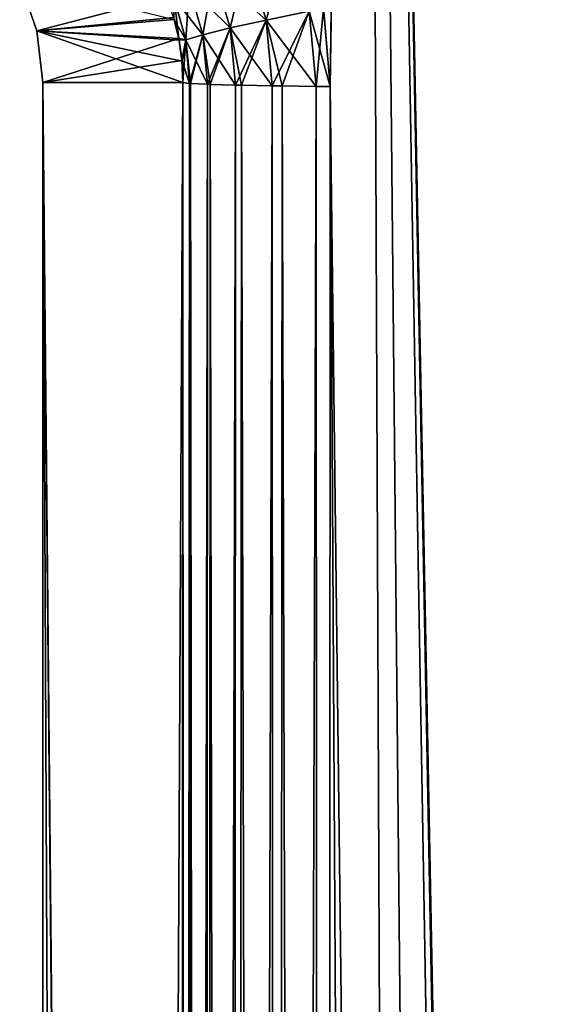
# Model space of a CAD drawing. Header units: millimetres. Extents: x -272 to -228, y -64 to 39.
# Tile 101 of 245: x -257.12 to -256, y -6.48 to -4.37. Entities that reach past the tile are written whole.
import ezdxf

# ---------------------------------------------------------------- set-up
doc = ezdxf.new("R2010")
doc.units = ezdxf.units.MM
doc.header["$LTSCALE"] = 26.699852
for name, color, linetype in [('109', 7, 'CONTINUOUS'), ('110', 7, 'CONTINUOUS'), ('133', 7, 'CONTINUOUS'), ('134', 7, 'CONTINUOUS'), ('289', 7, 'CONTINUOUS'), ('290', 7, 'CONTINUOUS'), ('299', 7, 'CONTINUOUS'), ('300', 7, 'CONTINUOUS'), ('306', 7, 'CONTINUOUS'), ('307', 7, 'CONTINUOUS')]:
    doc.layers.add(name, color=color, linetype=linetype)

msp = doc.modelspace()

# ---------------------------------------------------------------- linework, layer by layer
at = {"layer": '109', "color": 31, "linetype": 'Continuous', "true_color": 0xffba99}
for points in [[(-256.7904, -64, -14.7421), (-257.07, -64), (-257.07, -4.5), (-256.7904, -64, -14.7421)], [(-256.7803, -36.2719, -15.2711), (-256.7904, -64, -14.7421), (-257.07, -4.5), (-256.7803, -36.2719, -15.2711)], [(-256.7797, -34.3969, -15.3067), (-256.7803, -36.2719, -15.2711), (-257.07, -4.5), (-256.7797, -34.3969, -15.3067)], [(-256.7689, -4.5, -15.8737), (-256.7797, -34.3969, -15.3067), (-257.07, -4.5), (-256.7689, -4.5, -15.8737)]]:
    msp.add_3dface(points, dxfattribs=at)
at = {"layer": '110', "color": 31, "linetype": 'Continuous', "true_color": 0xffba99}
for points in [[(-257.07, -4.5), (-257.07, -64), (-256.7689, -4.5, 15.8737), (-257.07, -4.5)], [(-256.7689, -4.5, 15.8737), (-257.07, -64), (-256.7796, -34.2549, 15.3094), (-256.7689, -4.5, 15.8737)]]:
    msp.add_3dface(points, dxfattribs=at)
at = {"layer": '133', "color": 31, "linetype": 'Continuous', "true_color": 0xffba99}
for points in [[(-256.4673, -4.3411, 16.3265), (-256.4527, -4.5087, 16.3291), (-256.3785, 1.1824, 16.4648), (-256.4673, -4.3411, 16.3265)], [(-256.4527, -4.5087, 16.3291), (-255.7361, -64, 15.4916), (-256.3785, 1.1824, 16.4648), (-256.4527, -4.5087, 16.3291)], [(-255.7361, -64, 15.4916), (-255.7402, -36.1799, 16.0069), (-256.3785, 1.1824, 16.4648), (-255.7361, -64, 15.4916)], [(-255.7452, -4.5087, 16.5913), (-255.7313, -4.3444, 16.5991), (-256.3785, 1.1824, 16.4648), (-255.7452, -4.5087, 16.5913)], [(-255.7402, -36.1799, 16.0069), (-255.7452, -4.5087, 16.5913), (-256.3785, 1.1824, 16.4648), (-255.7402, -36.1799, 16.0069)], [(-256.4695, -34.2636, 15.7624), (-256.1133, -64, 15.3466), (-256.4527, -4.5087, 16.3291), (-256.4695, -34.2636, 15.7624)], [(-256.1133, -64, 15.3466), (-255.7361, -64, 15.4916), (-256.4527, -4.5087, 16.3291), (-256.1133, -64, 15.3466)]]:
    msp.add_3dface(points, dxfattribs=at)
at = {"layer": '134', "color": 31, "linetype": 'Continuous', "true_color": 0xffba99}
for points in [[(-256.4662, -4.3478, -16.3268), (-256.3785, 1.1824, -16.4648), (-256.4527, -4.5087, -16.3291), (-256.4662, -4.3478, -16.3268)], [(-256.3785, 1.1824, -16.4648), (-256.1133, -64, -15.3466), (-256.4527, -4.5087, -16.3291), (-256.3785, 1.1824, -16.4648)], [(-255.7361, -64, -15.4916), (-256.1133, -64, -15.3466), (-256.3785, 1.1824, -16.4648), (-255.7361, -64, -15.4916)], [(-255.7457, -1.5087, -16.6465), (-255.7408, -32.3292, -16.0781), (-256.3785, 1.1824, -16.4648), (-255.7457, -1.5087, -16.6465)], [(-255.7361, -64, -15.4916), (-256.3785, 1.1824, -16.4648), (-255.7407, -32.7418, -16.0704), (-255.7361, -64, -15.4916)], [(-255.7407, -32.7418, -16.0704), (-256.3785, 1.1824, -16.4648), (-255.7408, -32.3292, -16.0781), (-255.7407, -32.7418, -16.0704)], [(-256.4527, -4.5087, -16.3291), (-256.1133, -64, -15.3466), (-256.4696, -34.4052, -15.7597), (-256.4527, -4.5087, -16.3291)]]:
    msp.add_3dface(points, dxfattribs=at)
at = {"layer": '289', "color": 31, "linetype": 'Continuous', "true_color": 0xffba99}
for points in [[(-257.1195, -4.283, 0), (-256.7878, -4.3646, -15.8635), (-257.0825, -4.3888, 0), (-257.1195, -4.283, 0)], [(-256.7878, -4.3646, -15.8635), (-256.7772, -4.4095, -15.8703), (-257.0825, -4.3888, 0), (-256.7878, -4.3646, -15.8635)], [(-256.7689, -4.5, -15.8737), (-257.07, -4.5), (-257.0825, -4.3888, 0), (-256.7689, -4.5, -15.8737)], [(-256.771, -4.4546, -15.8737), (-256.7689, -4.5, -15.8737), (-257.0825, -4.3888, 0), (-256.771, -4.4546, -15.8737)], [(-256.7772, -4.4095, -15.8703), (-256.771, -4.4546, -15.8737), (-257.0825, -4.3888, 0), (-256.7772, -4.4095, -15.8703)]]:
    msp.add_3dface(points, dxfattribs=at)
at = {"layer": '290', "color": 31, "linetype": 'Continuous', "true_color": 0xffba99}
for points in [[(-257.1195, -4.283, 0), (-257.0825, -4.3888, 0), (-256.8043, -4.3163, 15.8519), (-257.1195, -4.283, 0)], [(-256.8043, -4.3163, 15.8519), (-257.0825, -4.3888, 0), (-256.789, -4.3604, 15.8627), (-256.8043, -4.3163, 15.8519)], [(-256.789, -4.3604, 15.8627), (-257.0825, -4.3888, 0), (-256.7779, -4.4059, 15.8699), (-256.789, -4.3604, 15.8627)], [(-257.0825, -4.3888, 0), (-257.07, -4.5), (-256.7779, -4.4059, 15.8699), (-257.0825, -4.3888, 0)], [(-256.7779, -4.4059, 15.8699), (-257.07, -4.5), (-256.7712, -4.4527, 15.8736), (-256.7779, -4.4059, 15.8699)], [(-257.07, -4.5), (-256.7689, -4.5, 15.8737), (-256.7712, -4.4527, 15.8736), (-257.07, -4.5)]]:
    msp.add_3dface(points, dxfattribs=at)
at = {"layer": '299', "color": 31, "linetype": 'Continuous', "true_color": 0xffba99}
for points in [[(-256.5904, -4.3659, 16.2548), (-256.5445, -4.1934, 16.2968), (-256.6312, -4.2309, 16.2388), (-256.5904, -4.3659, 16.2548)], [(-256.498, -4.3472, 16.313), (-256.5445, -4.1934, 16.2968), (-256.5904, -4.3659, 16.2548), (-256.498, -4.3472, 16.313)], [(-256.6678, -4.3829, 16.1772), (-256.6312, -4.2309, 16.2388), (-256.7029, -4.2654, 16.1616), (-256.6678, -4.3829, 16.1772)], [(-256.5904, -4.3659, 16.2548), (-256.6312, -4.2309, 16.2388), (-256.6678, -4.3829, 16.1772), (-256.5904, -4.3659, 16.2548)], [(-256.7262, -4.3974, 16.0842), (-256.7029, -4.2654, 16.1616), (-256.756, -4.2952, 16.0691), (-256.7262, -4.3974, 16.0842)], [(-256.6678, -4.3829, 16.1772), (-256.7029, -4.2654, 16.1616), (-256.7262, -4.3974, 16.0842), (-256.6678, -4.3829, 16.1772)], [(-256.7629, -4.4087, 15.9802), (-256.756, -4.2952, 16.0691), (-256.7879, -4.319, 15.9656), (-256.7629, -4.4087, 15.9802)], [(-256.7262, -4.3974, 16.0842), (-256.756, -4.2952, 16.0691), (-256.7629, -4.4087, 15.9802), (-256.7262, -4.3974, 16.0842)], [(-256.789, -4.3604, 15.8627), (-256.7779, -4.4059, 15.8699), (-256.7879, -4.319, 15.9656), (-256.789, -4.3604, 15.8627)], [(-256.7779, -4.4059, 15.8699), (-256.7629, -4.4087, 15.9802), (-256.7879, -4.319, 15.9656), (-256.7779, -4.4059, 15.8699)], [(-256.5774, -4.5073, 16.2577), (-256.498, -4.3472, 16.313), (-256.5904, -4.3659, 16.2548), (-256.5774, -4.5073, 16.2577)], [(-256.556, -4.5076, 16.2735), (-256.498, -4.3472, 16.313), (-256.5774, -4.5073, 16.2577), (-256.556, -4.5076, 16.2735)], [(-256.4831, -4.5085, 16.3159), (-256.498, -4.3472, 16.313), (-256.556, -4.5076, 16.2735), (-256.4831, -4.5085, 16.3159)], [(-256.4831, -4.5085, 16.3159), (-256.4673, -4.3411, 16.3265), (-256.498, -4.3472, 16.313), (-256.4831, -4.5085, 16.3159)], [(-256.4527, -4.5087, 16.3291), (-256.4673, -4.3411, 16.3265), (-256.4831, -4.5085, 16.3159), (-256.4527, -4.5087, 16.3291)], [(-256.6565, -4.5058, 16.1801), (-256.5904, -4.3659, 16.2548), (-256.6678, -4.3829, 16.1772), (-256.6565, -4.5058, 16.1801)], [(-256.6435, -4.5061, 16.1954), (-256.5904, -4.3659, 16.2548), (-256.6565, -4.5058, 16.1801), (-256.6435, -4.5061, 16.1954)], [(-256.5774, -4.5073, 16.2577), (-256.5904, -4.3659, 16.2548), (-256.6435, -4.5061, 16.1954), (-256.5774, -4.5073, 16.2577)], [(-256.7547, -4.5021, 15.9829), (-256.7262, -4.3974, 16.0842), (-256.7629, -4.4087, 15.9802), (-256.7547, -4.5021, 15.9829)], [(-256.753, -4.5022, 15.9898), (-256.7262, -4.3974, 16.0842), (-256.7547, -4.5021, 15.9829), (-256.753, -4.5022, 15.9898)], [(-256.7166, -4.504, 16.087), (-256.7262, -4.3974, 16.0842), (-256.753, -4.5022, 15.9898), (-256.7166, -4.504, 16.087)], [(-256.7166, -4.504, 16.087), (-256.6678, -4.3829, 16.1772), (-256.7262, -4.3974, 16.0842), (-256.7166, -4.504, 16.087)], [(-256.7104, -4.5043, 16.0991), (-256.6678, -4.3829, 16.1772), (-256.7166, -4.504, 16.087), (-256.7104, -4.5043, 16.0991)], [(-256.6565, -4.5058, 16.1801), (-256.6678, -4.3829, 16.1772), (-256.7104, -4.5043, 16.0991), (-256.6565, -4.5058, 16.1801)], [(-256.7779, -4.4059, 15.8699), (-256.7712, -4.4527, 15.8736), (-256.7629, -4.4087, 15.9802), (-256.7779, -4.4059, 15.8699)], [(-256.7712, -4.4527, 15.8736), (-256.7689, -4.5, 15.8737), (-256.7629, -4.4087, 15.9802), (-256.7712, -4.4527, 15.8736)], [(-256.7689, -4.5, 15.8737), (-256.7547, -4.5021, 15.9829), (-256.7629, -4.4087, 15.9802), (-256.7689, -4.5, 15.8737)]]:
    msp.add_3dface(points, dxfattribs=at)
at = {"layer": '300', "color": 31, "linetype": 'Continuous', "true_color": 0xffba99}
for points in [[(-256.7689, -4.5, 15.8737), (-256.7796, -34.2549, 15.3094), (-256.764, -34.2522, 15.4244), (-256.7689, -4.5, 15.8737)], [(-256.7547, -4.5021, 15.9829), (-256.7689, -4.5, 15.8737), (-256.764, -34.2522, 15.4244), (-256.7547, -4.5021, 15.9829)], [(-256.753, -4.5022, 15.9898), (-256.7547, -4.5021, 15.9829), (-256.764, -34.2522, 15.4244), (-256.753, -4.5022, 15.9898)], [(-256.753, -4.5022, 15.9898), (-256.764, -34.2522, 15.4244), (-256.7223, -34.2543, 15.5326), (-256.753, -4.5022, 15.9898)], [(-256.7166, -4.504, 16.087), (-256.753, -4.5022, 15.9898), (-256.7223, -34.2543, 15.5326), (-256.7166, -4.504, 16.087)], [(-256.7104, -4.5043, 16.0991), (-256.7166, -4.504, 16.087), (-256.7223, -34.2543, 15.5326), (-256.7104, -4.5043, 16.0991)], [(-256.7104, -4.5043, 16.0991), (-256.7223, -34.2543, 15.5326), (-256.6568, -34.2561, 15.6283), (-256.7104, -4.5043, 16.0991)], [(-256.6565, -4.5058, 16.1801), (-256.7104, -4.5043, 16.0991), (-256.6568, -34.2561, 15.6283), (-256.6565, -4.5058, 16.1801)], [(-256.6435, -4.5061, 16.1954), (-256.6565, -4.5058, 16.1801), (-256.6568, -34.2561, 15.6283), (-256.6435, -4.5061, 16.1954)], [(-256.6435, -4.5061, 16.1954), (-256.6568, -34.2561, 15.6283), (-256.571, -34.2577, 15.7064), (-256.6435, -4.5061, 16.1954)], [(-256.5774, -4.5073, 16.2577), (-256.6435, -4.5061, 16.1954), (-256.571, -34.2577, 15.7064), (-256.5774, -4.5073, 16.2577)], [(-256.556, -4.5076, 16.2735), (-256.5774, -4.5073, 16.2577), (-256.571, -34.2577, 15.7064), (-256.556, -4.5076, 16.2735)], [(-256.4695, -34.2636, 15.7624), (-256.556, -4.5076, 16.2735), (-256.571, -34.2577, 15.7064), (-256.4695, -34.2636, 15.7624)], [(-256.4695, -34.2636, 15.7624), (-256.4831, -4.5085, 16.3159), (-256.556, -4.5076, 16.2735), (-256.4695, -34.2636, 15.7624)], [(-256.4695, -34.2636, 15.7624), (-256.4527, -4.5087, 16.3291), (-256.4831, -4.5085, 16.3159), (-256.4695, -34.2636, 15.7624)]]:
    msp.add_3dface(points, dxfattribs=at)
at = {"layer": '306', "color": 31, "linetype": 'Continuous', "true_color": 0xffba99}
for points in [[(-256.7797, -34.3969, -15.3067), (-256.7689, -4.5, -15.8737), (-256.7547, -4.5021, -15.9829), (-256.7797, -34.3969, -15.3067)], [(-256.764, -34.2522, -15.4244), (-256.7797, -34.3969, -15.3067), (-256.7547, -4.5021, -15.9829), (-256.764, -34.2522, -15.4244)], [(-256.753, -4.5022, -15.9898), (-256.764, -34.2522, -15.4244), (-256.7547, -4.5021, -15.9829), (-256.753, -4.5022, -15.9898)], [(-256.7166, -4.504, -16.087), (-256.764, -34.2522, -15.4244), (-256.753, -4.5022, -15.9898), (-256.7166, -4.504, -16.087)], [(-256.7223, -34.2543, -15.5326), (-256.764, -34.2522, -15.4244), (-256.7166, -4.504, -16.087), (-256.7223, -34.2543, -15.5326)], [(-256.7104, -4.5043, -16.0991), (-256.7223, -34.2543, -15.5326), (-256.7166, -4.504, -16.087), (-256.7104, -4.5043, -16.0991)], [(-256.6565, -4.5058, -16.1801), (-256.7223, -34.2543, -15.5326), (-256.7104, -4.5043, -16.0991), (-256.6565, -4.5058, -16.1801)], [(-256.6568, -34.2561, -15.6283), (-256.7223, -34.2543, -15.5326), (-256.6565, -4.5058, -16.1801), (-256.6568, -34.2561, -15.6283)], [(-256.6435, -4.5061, -16.1954), (-256.6568, -34.2561, -15.6283), (-256.6565, -4.5058, -16.1801), (-256.6435, -4.5061, -16.1954)], [(-256.5774, -4.5073, -16.2577), (-256.6568, -34.2561, -15.6283), (-256.6435, -4.5061, -16.1954), (-256.5774, -4.5073, -16.2577)], [(-256.571, -34.2577, -15.7064), (-256.6568, -34.2561, -15.6283), (-256.5774, -4.5073, -16.2577), (-256.571, -34.2577, -15.7064)], [(-256.556, -4.5076, -16.2735), (-256.571, -34.2577, -15.7064), (-256.5774, -4.5073, -16.2577), (-256.556, -4.5076, -16.2735)], [(-256.4831, -4.5085, -16.3159), (-256.571, -34.2577, -15.7064), (-256.556, -4.5076, -16.2735), (-256.4831, -4.5085, -16.3159)], [(-256.4696, -34.4052, -15.7597), (-256.571, -34.2577, -15.7064), (-256.4831, -4.5085, -16.3159), (-256.4696, -34.4052, -15.7597)], [(-256.4527, -4.5087, -16.3291), (-256.4696, -34.4052, -15.7597), (-256.4831, -4.5085, -16.3159), (-256.4527, -4.5087, -16.3291)]]:
    msp.add_3dface(points, dxfattribs=at)
at = {"layer": '307', "color": 31, "linetype": 'Continuous', "true_color": 0xffba99}
for points in [[(-256.6312, -4.2309, -16.2388), (-256.5904, -4.3659, -16.2548), (-256.7029, -4.2654, -16.1616), (-256.6312, -4.2309, -16.2388)], [(-256.6312, -4.2309, -16.2388), (-256.498, -4.3472, -16.313), (-256.5904, -4.3659, -16.2548), (-256.6312, -4.2309, -16.2388)], [(-256.7029, -4.2654, -16.1616), (-256.6678, -4.3829, -16.1772), (-256.756, -4.2952, -16.0691), (-256.7029, -4.2654, -16.1616)], [(-256.7029, -4.2654, -16.1616), (-256.5904, -4.3659, -16.2548), (-256.6678, -4.3829, -16.1772), (-256.7029, -4.2654, -16.1616)], [(-256.756, -4.2952, -16.0691), (-256.7262, -4.3974, -16.0842), (-256.7879, -4.319, -15.9656), (-256.756, -4.2952, -16.0691)], [(-256.756, -4.2952, -16.0691), (-256.6678, -4.3829, -16.1772), (-256.7262, -4.3974, -16.0842), (-256.756, -4.2952, -16.0691)], [(-256.7878, -4.3646, -15.8635), (-256.7879, -4.319, -15.9656), (-256.7629, -4.4087, -15.9802), (-256.7878, -4.3646, -15.8635)], [(-256.7879, -4.319, -15.9656), (-256.7262, -4.3974, -16.0842), (-256.7629, -4.4087, -15.9802), (-256.7879, -4.319, -15.9656)], [(-256.498, -4.3472, -16.313), (-256.4831, -4.5085, -16.3159), (-256.5904, -4.3659, -16.2548), (-256.498, -4.3472, -16.313)], [(-256.4662, -4.3478, -16.3268), (-256.4527, -4.5087, -16.3291), (-256.498, -4.3472, -16.313), (-256.4662, -4.3478, -16.3268)], [(-256.4527, -4.5087, -16.3291), (-256.4831, -4.5085, -16.3159), (-256.498, -4.3472, -16.313), (-256.4527, -4.5087, -16.3291)], [(-256.7772, -4.4095, -15.8703), (-256.7878, -4.3646, -15.8635), (-256.7629, -4.4087, -15.9802), (-256.7772, -4.4095, -15.8703)], [(-256.5904, -4.3659, -16.2548), (-256.5774, -4.5073, -16.2577), (-256.6678, -4.3829, -16.1772), (-256.5904, -4.3659, -16.2548)], [(-256.4831, -4.5085, -16.3159), (-256.556, -4.5076, -16.2735), (-256.5904, -4.3659, -16.2548), (-256.4831, -4.5085, -16.3159)], [(-256.556, -4.5076, -16.2735), (-256.5774, -4.5073, -16.2577), (-256.5904, -4.3659, -16.2548), (-256.556, -4.5076, -16.2735)], [(-256.7262, -4.3974, -16.0842), (-256.7166, -4.504, -16.087), (-256.7629, -4.4087, -15.9802), (-256.7262, -4.3974, -16.0842)], [(-256.6678, -4.3829, -16.1772), (-256.6565, -4.5058, -16.1801), (-256.7262, -4.3974, -16.0842), (-256.6678, -4.3829, -16.1772)], [(-256.6565, -4.5058, -16.1801), (-256.7104, -4.5043, -16.0991), (-256.7262, -4.3974, -16.0842), (-256.6565, -4.5058, -16.1801)], [(-256.7104, -4.5043, -16.0991), (-256.7166, -4.504, -16.087), (-256.7262, -4.3974, -16.0842), (-256.7104, -4.5043, -16.0991)], [(-256.5774, -4.5073, -16.2577), (-256.6435, -4.5061, -16.1954), (-256.6678, -4.3829, -16.1772), (-256.5774, -4.5073, -16.2577)], [(-256.6435, -4.5061, -16.1954), (-256.6565, -4.5058, -16.1801), (-256.6678, -4.3829, -16.1772), (-256.6435, -4.5061, -16.1954)], [(-256.771, -4.4546, -15.8737), (-256.7772, -4.4095, -15.8703), (-256.7629, -4.4087, -15.9802), (-256.771, -4.4546, -15.8737)], [(-256.7547, -4.5021, -15.9829), (-256.771, -4.4546, -15.8737), (-256.7629, -4.4087, -15.9802), (-256.7547, -4.5021, -15.9829)], [(-256.7166, -4.504, -16.087), (-256.753, -4.5022, -15.9898), (-256.7629, -4.4087, -15.9802), (-256.7166, -4.504, -16.087)], [(-256.753, -4.5022, -15.9898), (-256.7547, -4.5021, -15.9829), (-256.7629, -4.4087, -15.9802), (-256.753, -4.5022, -15.9898)], [(-256.7689, -4.5, -15.8737), (-256.771, -4.4546, -15.8737), (-256.7547, -4.5021, -15.9829), (-256.7689, -4.5, -15.8737)]]:
    msp.add_3dface(points, dxfattribs=at)

doc.saveas('drawing.dxf')
